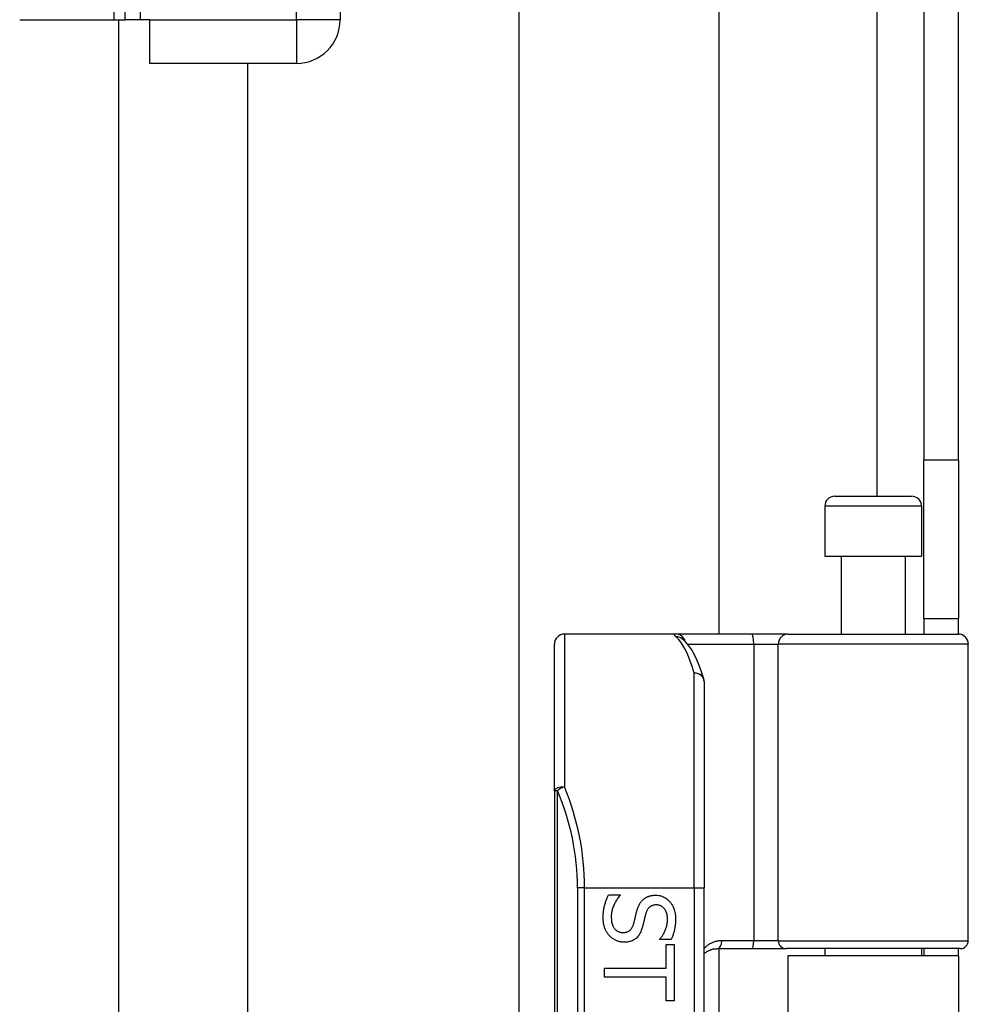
# Model space of a CAD drawing. Header units: inches. Extents: x 6 to 173, y 11 to 93.
# Tile 95 of 214: x 39.61 to 41.48, y 50.4 to 52.34. Entities that reach past the tile are written whole.
import ezdxf

# ---------------------------------------------------------------- set-up
doc = ezdxf.new("R2010")
doc.units = ezdxf.units.IN
doc.header["$MEASUREMENT"] = 0
doc.layers.add('Visible Edges(ANSI)', color=7, linetype='Continuous', lineweight=25)
doc.layers.add('Visible Tangent Edges(ANSI)', color=7, linetype='Continuous', lineweight=25)

msp = doc.modelspace()

# ---------------------------------------------------------------- linework, layer by layer
at = {"layer": 'Visible Edges(ANSI)'}
for p, q in [((40.5913, 50.3132), (40.5913, 66.0928)), ((40.985, 65.2787), (40.985, 51.1272)), ((41.3894, 64.9357), (41.3894, 51.4702)), ((41.4574, 51.4702), (41.4574, 64.9357)), ((40.2384, 55.1661), (40.2384, 52.3381)), ((39.6066, 52.3381), (39.7925, 52.3381)), ((39.7925, 52.3381), (39.8148, 52.3381)), ((39.8014, 52.3381), (39.8014, 47.4163)), ((39.8446, 52.3381), (39.8148, 52.3381)), ((39.8634, 52.3381), (39.8446, 52.3381)), ((39.8634, 52.2521), (39.8634, 52.3381)), ((40.1524, 52.2521), (39.8634, 52.2521)), ((40.0556, 52.2521), (40.0556, 47.5023)), ((41.3894, 51.1582), (41.3894, 51.4702)), ((41.4574, 51.4702), (41.4574, 51.1582)), ((41.2137, 51.3989), (41.3652, 51.3989)), ((41.194, 51.3792), (41.194, 51.2808)), ((41.3849, 51.3792), (41.3849, 51.2808)), ((41.194, 51.2808), (41.3849, 51.2808)), ((41.2265, 51.2808), (41.2265, 51.1272)), ((41.3524, 51.2808), (41.3524, 51.1272)), ((41.3894, 51.1582), (41.4574, 51.1582)), ((41.3894, 51.1582), (41.3894, 51.1272)), ((41.4574, 51.1272), (41.4574, 51.1582)), ((40.9001, 51.1272), (40.6806, 51.1272)), ((41.0496, 51.1272), (40.9001, 51.1272)), ((40.9128, 51.1178), (40.9124, 51.1182)), ((41.1219, 51.1272), (41.0496, 51.1272)), ((41.1219, 51.1272), (41.4573, 51.1272)), ((40.6609, 50.8183), (40.6609, 51.1075)), ((41.4769, 50.5229), (41.4769, 51.1075)), ((40.9562, 51.0335), (40.9562, 50.6272)), ((40.6609, 50.8183), (40.6609, 48.9361)), ((40.7678, 50.6135), (40.7908, 50.6135)), ((40.7908, 50.6135), (40.7908, 50.6122)), ((40.9562, 49.1272), (40.9562, 50.6272)), ((40.8689, 50.5252), (40.8689, 50.5265)), ((40.8908, 50.5252), (40.8689, 50.5252)), ((40.881, 50.5152), (40.8973, 50.5152)), ((40.881, 50.469), (40.881, 50.5152)), ((40.8973, 50.5152), (40.8973, 50.4045)), ((40.982, 50.5072), (41.0504, 50.5072)), ((40.985, 50.5072), (40.985, 49.2473)), ((41.0504, 50.5072), (41.1179, 50.5072)), ((41.4612, 50.5072), (41.1179, 50.5072)), ((41.194, 50.5072), (41.194, 50.4927)), ((41.3849, 50.5072), (41.3849, 50.4927)), ((41.3894, 50.5072), (41.3894, 50.4927)), ((41.4574, 50.4927), (41.4574, 50.5072)), ((41.4574, 50.4927), (41.1214, 50.4927)), ((41.1214, 50.4927), (41.1214, 49.2617)), ((41.4574, 50.4927), (41.4574, 49.2617)), ((40.7595, 50.4507), (40.7595, 50.469)), ((40.7595, 50.469), (40.881, 50.469)), ((40.881, 50.4507), (40.7595, 50.4507)), ((40.881, 50.4045), (40.881, 50.4507)), ((40.8973, 50.4045), (40.881, 50.4045))]:
    msp.add_line(p, q, dxfattribs=at)
at = {"layer": 'Visible Edges(ANSI)', "flags": 128}
for points in [[(40.9554, 51.0393), (40.951, 51.0526), (40.9465, 51.065), (40.9418, 51.0763), (40.9368, 51.0866), (40.9315, 51.0959), (40.9259, 51.1042), (40.9197, 51.1115), (40.9128, 51.1178)], [(40.7571, 50.5683), (40.7571, 50.5707), (40.7571, 50.5731), (40.7573, 50.5755), (40.7574, 50.5778), (40.7576, 50.58), (40.7578, 50.5821), (40.7581, 50.5842), (40.7584, 50.5862), (40.7588, 50.5882), (40.7592, 50.5901), (40.7597, 50.592), (40.7602, 50.5937), (40.7607, 50.5955), (40.7613, 50.5972), (40.7618, 50.5989), (40.7624, 50.6006), (40.763, 50.6023), (40.7636, 50.6039), (40.7643, 50.6056), (40.7649, 50.6072), (40.7656, 50.6088), (40.7663, 50.6104), (40.767, 50.6119), (40.7678, 50.6135)], [(40.8354, 50.6036), (40.8362, 50.6043), (40.837, 50.6049), (40.8378, 50.6056), (40.8387, 50.6062), (40.8395, 50.6068), (40.8404, 50.6073), (40.8413, 50.6079), (40.8422, 50.6084), (40.8432, 50.6089), (40.8442, 50.6093), (40.8452, 50.6097), (40.8462, 50.6101), (40.8472, 50.6105), (40.8483, 50.6109), (40.8494, 50.6112), (40.8505, 50.6114), (40.8516, 50.6117), (40.8528, 50.6119), (40.854, 50.6121), (40.8552, 50.6122), (40.8564, 50.6123), (40.8577, 50.6124), (40.859, 50.6125), (40.8603, 50.6125)], [(40.8603, 50.6125), (40.8631, 50.6124), (40.8658, 50.6121), (40.8684, 50.6117), (40.8709, 50.611), (40.8734, 50.6102), (40.8757, 50.6092), (40.878, 50.608), (40.8803, 50.6067), (40.8824, 50.6051), (40.8845, 50.6034), (40.8865, 50.6015), (40.8884, 50.5994), (40.8902, 50.5972), (40.8919, 50.5949), (40.8934, 50.5924), (40.8947, 50.5899), (40.8959, 50.5873), (40.8969, 50.5846), (40.8978, 50.5818), (40.8985, 50.5788), (40.8991, 50.5758), (40.8995, 50.5727), (40.8997, 50.5695), (40.8998, 50.5662)], [(40.7908, 50.6122), (40.7894, 50.6106), (40.7881, 50.6091), (40.7868, 50.6075), (40.7855, 50.6059), (40.7844, 50.6042), (40.7832, 50.6025), (40.7822, 50.6008), (40.7812, 50.599), (40.7802, 50.5972), (40.7793, 50.5954), (40.7784, 50.5936), (40.7776, 50.5917), (40.7769, 50.5898), (40.7762, 50.5879), (40.7756, 50.586), (40.775, 50.5841), (40.7745, 50.5823), (40.7741, 50.5804), (40.7737, 50.5786), (40.7734, 50.5768), (40.7732, 50.575), (40.773, 50.5732), (40.7729, 50.5714), (40.7729, 50.5696)], [(40.8233, 50.5808), (40.8236, 50.582), (40.8239, 50.5831), (40.8243, 50.5843), (40.8246, 50.5854), (40.825, 50.5865), (40.8254, 50.5875), (40.8258, 50.5886), (40.8262, 50.5896), (40.8267, 50.5907), (40.8271, 50.5916), (40.8276, 50.5926), (40.828, 50.5936), (40.8285, 50.5945), (40.829, 50.5954), (40.8296, 50.5963), (40.8301, 50.5972), (40.8307, 50.598), (40.8313, 50.5989), (40.8319, 50.5997), (40.8326, 50.6005), (40.8333, 50.6013), (40.834, 50.6021), (40.8347, 50.6028), (40.8354, 50.6036)], [(40.8622, 50.5934), (40.8608, 50.5934), (40.8594, 50.5933), (40.8581, 50.5931), (40.8568, 50.5929), (40.8556, 50.5926), (40.8544, 50.5922), (40.8533, 50.5918), (40.8522, 50.5913), (40.8512, 50.5908), (40.8502, 50.5902), (40.8492, 50.5895), (40.8483, 50.5888), (40.8475, 50.588), (40.8467, 50.5871), (40.8459, 50.5862), (40.8452, 50.5852), (40.8445, 50.5842), (40.8439, 50.5831), (40.8433, 50.582), (40.8427, 50.5808), (40.8422, 50.5795), (40.8417, 50.5782), (40.8412, 50.5768), (40.8408, 50.5754)], [(40.8839, 50.5649), (40.8839, 50.567), (40.8837, 50.569), (40.8835, 50.571), (40.8832, 50.5729), (40.8829, 50.5747), (40.8824, 50.5764), (40.8819, 50.5781), (40.8813, 50.5797), (40.8805, 50.5813), (40.8798, 50.5828), (40.8789, 50.5842), (40.8779, 50.5855), (40.8769, 50.5868), (40.8758, 50.5879), (40.8747, 50.589), (40.8735, 50.5899), (40.8723, 50.5907), (40.871, 50.5914), (40.8697, 50.592), (40.8683, 50.5925), (40.8669, 50.5929), (40.8654, 50.5932), (40.8638, 50.5933), (40.8622, 50.5934)], [(40.817, 50.5559), (40.8173, 50.5569), (40.8176, 50.558), (40.8179, 50.559), (40.8182, 50.56), (40.8184, 50.561), (40.8187, 50.562), (40.8189, 50.5629), (40.8192, 50.5639), (40.8194, 50.5648), (40.8196, 50.5657), (40.8198, 50.5667), (40.82, 50.5675), (40.8202, 50.5684), (40.8205, 50.5694), (40.8207, 50.5704), (40.8209, 50.5714), (40.8212, 50.5724), (40.8215, 50.5735), (40.8217, 50.5746), (40.822, 50.5758), (40.8223, 50.577), (40.8226, 50.5782), (40.8229, 50.5795), (40.8233, 50.5808)], [(40.8408, 50.5754), (40.8405, 50.5744), (40.8403, 50.5734), (40.84, 50.5724), (40.8397, 50.5713), (40.8394, 50.5701), (40.8391, 50.569), (40.8388, 50.5678), (40.8385, 50.5665), (40.8382, 50.5652), (40.8379, 50.5639), (40.8376, 50.5626), (40.8372, 50.5612), (40.8369, 50.5598), (40.8366, 50.5585), (40.8362, 50.5571), (40.8359, 50.5559), (40.8356, 50.5547), (40.8353, 50.5535), (40.835, 50.5523), (40.8347, 50.5512), (40.8344, 50.5501), (40.8341, 50.5491), (40.8338, 50.5481), (40.8335, 50.5472)], [(40.7696, 50.5323), (40.7686, 50.5334), (40.7676, 50.5346), (40.7667, 50.5357), (40.7659, 50.5369), (40.765, 50.5381), (40.7642, 50.5394), (40.7635, 50.5406), (40.7628, 50.5419), (40.7621, 50.5432), (40.7615, 50.5445), (40.7609, 50.5459), (40.7603, 50.5473), (40.7598, 50.5487), (40.7593, 50.5502), (40.7589, 50.5517), (40.7585, 50.5533), (40.7582, 50.555), (40.7579, 50.5567), (40.7576, 50.5585), (40.7574, 50.5603), (40.7573, 50.5622), (40.7571, 50.5642), (40.7571, 50.5662), (40.7571, 50.5683)], [(40.7729, 50.5696), (40.773, 50.5671), (40.7731, 50.5648), (40.7733, 50.5625), (40.7736, 50.5603), (40.774, 50.5582), (40.7745, 50.5563), (40.7751, 50.5544), (40.7757, 50.5527), (40.7765, 50.551), (40.7773, 50.5495), (40.7782, 50.548), (40.7792, 50.5467), (40.7803, 50.5454), (40.7814, 50.5443), (40.7826, 50.5433), (40.7839, 50.5424), (40.7852, 50.5415), (40.7866, 50.5408), (40.788, 50.5403), (40.7894, 50.5398), (40.791, 50.5394), (40.7926, 50.5391), (40.7942, 50.539), (40.7959, 50.5389)], [(40.7959, 50.5389), (40.7973, 50.5389), (40.7986, 50.539), (40.7999, 50.5392), (40.8011, 50.5394), (40.8023, 50.5396), (40.8034, 50.5399), (40.8045, 50.5403), (40.8055, 50.5407), (40.8066, 50.5412), (40.8075, 50.5417), (40.8084, 50.5423), (40.8093, 50.543), (40.8102, 50.5437), (40.811, 50.5445), (40.8117, 50.5453), (40.8125, 50.5462), (40.8132, 50.5472), (40.8138, 50.5482), (40.8144, 50.5494), (40.815, 50.5505), (40.8156, 50.5518), (40.8161, 50.5531), (40.8166, 50.5544), (40.817, 50.5559)], [(40.8689, 50.5265), (40.8699, 50.5276), (40.8709, 50.5288), (40.8719, 50.53), (40.8728, 50.5313), (40.8737, 50.5326), (40.8746, 50.534), (40.8754, 50.5354), (40.8763, 50.5369), (40.8771, 50.5385), (40.8779, 50.54), (40.8787, 50.5417), (40.8794, 50.5434), (40.8802, 50.5451), (40.8808, 50.5468), (40.8814, 50.5486), (40.8819, 50.5503), (40.8824, 50.5521), (40.8828, 50.5539), (40.8831, 50.5557), (40.8834, 50.5575), (40.8836, 50.5593), (40.8838, 50.5612), (40.8839, 50.563), (40.8839, 50.5649)], [(40.8998, 50.5662), (40.8997, 50.5642), (40.8997, 50.5623), (40.8996, 50.5604), (40.8995, 50.5586), (40.8994, 50.5567), (40.8992, 50.5549), (40.899, 50.5531), (40.8987, 50.5513), (40.8985, 50.5495), (40.8982, 50.5477), (40.8978, 50.546), (40.8975, 50.5443), (40.8971, 50.5426), (40.8967, 50.5409), (40.8962, 50.5392), (40.8957, 50.5376), (40.8952, 50.536), (40.8947, 50.5344), (40.8941, 50.5328), (40.8935, 50.5312), (40.8929, 50.5297), (40.8922, 50.5282), (40.8915, 50.5266), (40.8908, 50.5252)], [(40.8335, 50.5472), (40.8328, 50.5449), (40.832, 50.5427), (40.8311, 50.5406), (40.8302, 50.5386), (40.8292, 50.5367), (40.8281, 50.5349), (40.827, 50.5332), (40.8258, 50.5316), (40.8245, 50.5302), (40.8232, 50.5288), (40.8219, 50.5275), (40.8204, 50.5264), (40.8189, 50.5253), (40.8174, 50.5244), (40.8158, 50.5235), (40.8141, 50.5227), (40.8124, 50.5221), (40.8106, 50.5215), (40.8088, 50.521), (40.8069, 50.5205), (40.805, 50.5202), (40.803, 50.52), (40.8009, 50.5199), (40.7988, 50.5198)], [(40.7988, 50.5198), (40.7975, 50.5198), (40.7961, 50.5199), (40.7948, 50.52), (40.7934, 50.5202), (40.7921, 50.5204), (40.7908, 50.5206), (40.7894, 50.5209), (40.7881, 50.5213), (40.7868, 50.5217), (40.7855, 50.5221), (40.7842, 50.5226), (40.7829, 50.5231), (40.7816, 50.5237), (40.7803, 50.5243), (40.7791, 50.5249), (40.7779, 50.5256), (40.7767, 50.5263), (40.7756, 50.5271), (40.7745, 50.5278), (40.7735, 50.5287), (40.7724, 50.5295), (40.7715, 50.5304), (40.7705, 50.5313), (40.7696, 50.5323)], [(40.9562, 50.4976), (40.9571, 50.4983), (40.958, 50.499), (40.9589, 50.4997), (40.9598, 50.5003), (40.9608, 50.5009), (40.9617, 50.5015), (40.9627, 50.5021), (40.9637, 50.5027), (40.9648, 50.5032), (40.9658, 50.5037), (40.9668, 50.5041), (40.9679, 50.5045), (40.969, 50.5049), (40.9701, 50.5053), (40.9712, 50.5057), (40.9724, 50.506), (40.9735, 50.5062), (40.9747, 50.5065), (40.9759, 50.5067), (40.9771, 50.5068), (40.9783, 50.507), (40.9795, 50.5071), (40.9808, 50.5071), (40.982, 50.5072)]]:
    msp.add_lwpolyline(points, dxfattribs=at)
at = {"layer": 'Visible Edges(ANSI)'}
for centre, radius, start, end in [((40.1524, 52.3381), 0.086, 270, 0), ((41.2137, 51.3792), 0.0197, 90, 180), ((41.3652, 51.3792), 0.0197, 0, 90), ((40.6806, 51.1075), 0.0197, 90, 180), ((41.4573, 51.1075), 0.0197, 0, 90), ((40.9365, 51.0335), 0.0197, 0, 17.0415), ((41.4612, 50.5229), 0.0157, 270, 0)]:
    msp.add_arc(centre, radius, start, end, dxfattribs=at)
at = {"layer": 'Visible Tangent Edges(ANSI)'}
for p, q in [((41.2964, 65.0071), (41.2964, 51.3989)), ((40.1524, 52.3381), (40.1524, 53.6464)), ((39.7925, 52.5052), (39.7925, 52.3381)), ((39.8148, 52.3381), (39.8148, 52.5052)), ((39.8446, 52.3381), (39.8446, 52.5052)), ((39.8634, 52.3381), (40.1524, 52.3381)), ((40.1524, 52.3381), (40.1524, 52.2521)), ((40.2384, 52.3381), (40.1524, 52.3381)), ((41.4574, 51.4702), (41.3894, 51.4702)), ((41.3849, 51.3792), (41.194, 51.3792)), ((40.6806, 51.1272), (40.6806, 50.8262)), ((40.9233, 51.1075), (41.054, 51.1075)), ((41.054, 51.1075), (41.054, 50.5229)), ((41.054, 51.1075), (41.1022, 51.1075)), ((41.4769, 51.1075), (41.1022, 51.1075)), ((41.1022, 50.5229), (41.1022, 51.1075)), ((40.9365, 50.6272), (40.9365, 51.0502)), ((40.6667, 50.8183), (40.6609, 50.8183)), ((40.6667, 48.9361), (40.6667, 50.8183)), ((40.7203, 50.6272), (40.7064, 50.6272)), ((40.7064, 50.6272), (40.7064, 49.1272)), ((40.7203, 50.6272), (40.9365, 50.6272)), ((40.7203, 49.1272), (40.7203, 50.6272)), ((40.9365, 50.6272), (40.9365, 49.1272)), ((40.9365, 50.6272), (40.9562, 50.6272)), ((41.054, 50.5229), (40.9911, 50.5229)), ((41.1022, 50.5229), (41.054, 50.5229)), ((41.1022, 50.5229), (41.4769, 50.5229))]:
    msp.add_line(p, q, dxfattribs=at)
at = {"layer": 'Visible Tangent Edges(ANSI)', "flags": 128}
for points in [[(40.9001, 51.1272), (40.8996, 51.1272), (40.8991, 51.1272), (40.8987, 51.1271), (40.8984, 51.1271), (40.8981, 51.127), (40.8978, 51.1269), (40.8976, 51.1268), (40.8974, 51.1266), (40.8973, 51.1265), (40.8972, 51.1263), (40.8972, 51.1261), (40.8972, 51.1259), (40.8972, 51.1256), (40.8973, 51.1254), (40.8975, 51.1251), (40.8977, 51.1248), (40.8979, 51.1245), (40.8982, 51.1241), (40.8985, 51.1238), (40.8989, 51.1234), (40.8993, 51.123), (40.8997, 51.1226), (40.9002, 51.1222), (40.9007, 51.1217)], [(40.9911, 50.5229), (40.9894, 50.5229), (40.9877, 50.5228), (40.9861, 50.5226), (40.9844, 50.5224), (40.9828, 50.5221), (40.9811, 50.5218), (40.9795, 50.5214), (40.978, 50.521), (40.9764, 50.5205), (40.9749, 50.52), (40.9734, 50.5194), (40.9719, 50.5188), (40.9705, 50.5181), (40.969, 50.5174), (40.9676, 50.5166), (40.9663, 50.5158), (40.9649, 50.5149), (40.9636, 50.514), (40.9623, 50.5131), (40.961, 50.5121), (40.9598, 50.5111), (40.9586, 50.51), (40.9574, 50.5089), (40.9562, 50.5077)]]:
    msp.add_lwpolyline(points, dxfattribs=at)
at = {"layer": 'Visible Tangent Edges(ANSI)'}
msp.add_arc((40.226, 50.6272), 0.4803, 0, 23.4439, dxfattribs=at)
for centre, major_axis, ratio, start_param, end_param in [((40.9001, 51.1075), (0, 0.0197), 0.985236, 4.962801, 6.283185), ((40.9007, 51.1023), (0.012, 0.0156), 0.971402, 0, 0.672693), ((40.887, 50.6272), (0, -0.5), 0.185699, 2.578938, 2.993098), ((41.0496, 51.1075), (0, 0.0197), 0.225879, 4.712389, 6.283185), ((41.1219, 51.1075), (0, 0.0197), 0.998608, 0, 1.570796), ((40.9365, 51.0335), (0.0188, 0.0058), 0.834757, 0, 1.320298), ((40.9365, 51.0335), (0.0197, 0), 0.845842, 0, 1.570796), ((40.6806, 50.8183), (-0.0197, 0), 0.39785, 4.712389, 6.283185), ((40.6806, 50.8183), (0.0181, 0.0078), 0.369668, 1.411843, 2.276718), ((40.24, 50.6272), (0, 0.5), 0.96063, 4.712389, 5.121562), ((40.982, 50.5229), (0, -0.0157), 0.580671, 0, 1.570796), ((41.0504, 50.5229), (0, -0.0157), 0.225879, 0, 1.570796), ((41.1179, 50.5229), (0, -0.0157), 0.998608, 4.712389, 6.283185)]:
    msp.add_ellipse(centre, major_axis=major_axis, ratio=ratio, start_param=start_param, end_param=end_param, dxfattribs=at)

doc.saveas('drawing.dxf')
